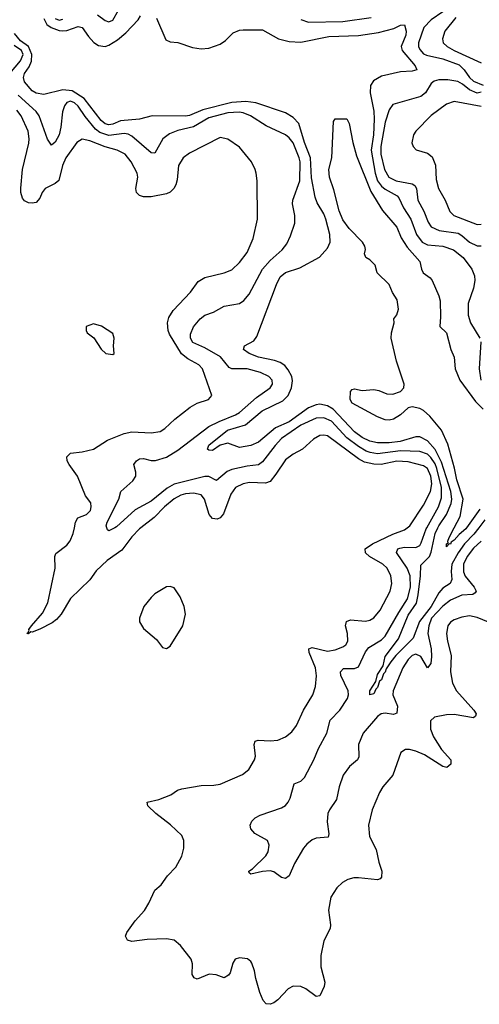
# Model space of a CAD drawing. Header units: inches. Extents: x 2057696 to 2160536, y 827480 to 1016834.
# Tile 210 of 256: x 2103565 to 2105960, y 897515 to 902651. Entities that reach past the tile are written whole.
import ezdxf

# ---------------------------------------------------------------- set-up
doc = ezdxf.new("R2010")
doc.units = ezdxf.units.IN
doc.header["$MEASUREMENT"] = 0
doc.layers.add('C1809', color=7, linetype='Continuous')
doc.layers.add('C1900', color=7, linetype='Continuous')

msp = doc.modelspace()

# ---------------------------------------------------------------- linework, layer by layer
at = {"layer": 'C1809', "color": 5}
for points, elevation in [([(2104196, 900000), (2104190, 899995.2), (2104150, 899952.7), (2104096.6, 899883.4), (2104020.4, 899830), (2103963.8, 899776.2), (2103930.7, 899729.3), (2103830, 899631.1), (2103781.1, 899550), (2103757.5, 899522.5), (2103734.7, 899505.3), (2103670, 899472.2), (2103630, 899456.2), (2103622.5, 899457.5), (2103610, 899447.8), (2103602, 899450), (2103607.3, 899452.7), (2103614.6, 899465.4), (2103612.3, 899470), (2103625.7, 899490), (2103684.6, 899555.4), (2103710.8, 899609.2), (2103750.4, 899790), (2103747.3, 899850), (2103753.9, 899866.1), (2103809.9, 899910.1), (2103827.6, 899932.4), (2103843.7, 899970), (2103849.8, 900000)], 380), ([(2104060.7, 900000), (2104030, 899984.5), (2104022.7, 899990), (2104019.1, 900000)], 360), ([(2106030, 899499.6), (2105950, 899533.3), (2105910, 899541.6), (2105870, 899535), (2105830, 899520.2), (2105811.2, 899508.8), (2105796.6, 899490), (2105789.5, 899450), (2105795.1, 899410), (2105814.6, 899334.6), (2105810.1, 899250), (2105820.1, 899190), (2105841.5, 899150), (2105931.2, 899050), (2105943.7, 899030), (2105941.4, 899018.6), (2105930, 899009.8), (2105830, 899026.5), (2105790, 899025.8), (2105726.5, 899013.5), (2105705.7, 898994.3), (2105706.3, 898950), (2105721, 898910), (2105764.1, 898844.1), (2105811.3, 898790), (2105812.7, 898767.3), (2105790.8, 898750), (2105770, 898756.3), (2105675.6, 898815.6), (2105630, 898834.6), (2105596.7, 898843.3), (2105576.5, 898843.5), (2105551.7, 898828.3), (2105509.5, 898710.5), (2105458.3, 898650), (2105440, 898620), (2105402.2, 898530), (2105382.7, 898450), (2105388.2, 898390), (2105422.3, 898322.3), (2105436.3, 898256.3), (2105452.9, 898210), (2105450, 898179), (2105444, 898170), (2105430, 898164.4), (2105330, 898175), (2105305.9, 898174.1), (2105274.5, 898165.5), (2105248.2, 898150), (2105217.6, 898122.4), (2105185.9, 898074.1), (2105173.9, 898006.1), (2105185.4, 897930), (2105183.9, 897910), (2105150, 897847), (2105134.5, 897770), (2105135.2, 897710), (2105155.8, 897630), (2105152, 897607.9), (2105130, 897559.3), (2105110, 897555.6), (2105055.8, 897595.8), (2105030, 897608.2), (2104990.9, 897609.1), (2104964.1, 897595.9), (2104910, 897538.5), (2104890, 897523.1), (2104870, 897515.1), (2104850, 897518), (2104834.7, 897534.7), (2104816.9, 897576.9), (2104795.1, 897650), (2104789.3, 897690), (2104775.1, 897730), (2104770, 897739), (2104751.9, 897751.9), (2104710, 897758), (2104688.7, 897751.3), (2104676.3, 897730), (2104661.4, 897678.6), (2104653.4, 897666.6), (2104630, 897654), (2104589.4, 897669.4), (2104551.8, 897671.8), (2104490, 897646.2), (2104473.9, 897653.9), (2104464.1, 897670), (2104465.7, 897725.7), (2104458.7, 897750), (2104402.3, 897822.2), (2104370, 897849.6), (2104330, 897857.4), (2104230, 897853), (2104150, 897843), (2104127, 897850), (2104115.6, 897870), (2104123, 897890), (2104166, 897950), (2104215.5, 898004.5), (2104238.2, 898041.8), (2104269.7, 898110), (2104302.4, 898137.6), (2104335.6, 898184.4), (2104379.6, 898230), (2104410, 898287.3), (2104420.4, 898330), (2104421.1, 898370), (2104410, 898395.1), (2104351.1, 898451.1), (2104274.3, 898510), (2104232.3, 898550), (2104229.2, 898570), (2104290, 898582.8), (2104352.4, 898607.6), (2104388.1, 898631.9), (2104410, 898639.1), (2104510, 898656.9), (2104577.3, 898657.3), (2104610, 898662.9), (2104725.7, 898714.3), (2104760, 898740), (2104788.8, 898790), (2104793.8, 898810), (2104786.3, 898870), (2104792.3, 898887.8), (2104807.2, 898892.8), (2104870, 898888.7), (2104910, 898893.5), (2104950.4, 898909.6), (2104983.5, 898936.5), (2105008.1, 898970), (2105043.4, 899050), (2105092.2, 899130), (2105107.5, 899172.5), (2105111.7, 899228.3), (2105106.1, 899270), (2105074.5, 899350), (2105072.7, 899370), (2105090, 899376.5), (2105170, 899356.8), (2105210, 899363.8), (2105250, 899379.8), (2105264.5, 899390), (2105274.9, 899410), (2105273.8, 899450), (2105263.7, 899490), (2105268, 899512), (2105290, 899519.8), (2105366.9, 899513.1), (2105390, 899519), (2105410, 899531.1), (2105443.7, 899570), (2105495.9, 899670), (2105504.2, 899710), (2105499.9, 899750), (2105480.9, 899790), (2105458.2, 899810), (2105387.4, 899850), (2105366.5, 899870), (2105366.3, 899890), (2105403.4, 899916.6), (2105510, 899968), (2105569.9, 899990.1), (2105584.2, 900000)], 380), ([(2105970, 899929.9), (2105930, 899894), (2105898, 899850), (2105878.5, 899810), (2105877.5, 899770), (2105887.4, 899747.4), (2105934.5, 899690), (2105943.5, 899670), (2105939.5, 899660.5), (2105927.3, 899652.7), (2105870, 899648.4), (2105810, 899623.7), (2105770, 899592), (2105712.1, 899530), (2105697.3, 899490), (2105692.1, 899450), (2105709.6, 899370), (2105711.5, 899328.5), (2105707.2, 899292.8), (2105690, 899269.6), (2105655, 899330), (2105630, 899341.7), (2105610, 899334.6), (2105590, 899314.4), (2105561.6, 899270), (2105510.7, 899150), (2105510.1, 899130), (2105533.4, 899070), (2105530, 899033.6), (2105512.9, 899027.1), (2105470, 899033.8), (2105448.4, 899030), (2105430, 899017), (2105355, 898930), (2105330.7, 898870), (2105333.4, 898806.6), (2105325.4, 898790), (2105284.3, 898755.7), (2105250.5, 898710), (2105229.7, 898650), (2105217, 898583), (2105179.4, 898530), (2105170.9, 898510), (2105166.7, 898466.7), (2105176.3, 898403.7), (2105172.7, 898387.2), (2105110, 898380.9), (2105090, 898372.2), (2105061.7, 898350), (2105043.6, 898330), (2104997, 898250), (2104970, 898185.2), (2104950, 898172), (2104930, 898176.2), (2104890, 898206.6), (2104871.1, 898211.1), (2104830, 898208), (2104770, 898194), (2104761.5, 898201.5), (2104759.3, 898210), (2104778.9, 898221.1), (2104847.6, 898290), (2104859.7, 898310), (2104865.8, 898345.8), (2104856.2, 898370), (2104790, 898405.4), (2104769.6, 898430), (2104765.6, 898450), (2104775.6, 898470), (2104792.2, 898487.8), (2104817.8, 898502.2), (2104930, 898539), (2104950, 898551.8), (2104964.8, 898570), (2104974.4, 898590), (2104995.1, 898664.9), (2105030, 898679.5), (2105050, 898698.4), (2105098.3, 898790), (2105121.8, 898850), (2105166.1, 898930), (2105183.2, 898996.8), (2105233.6, 899050), (2105272.9, 899110), (2105278.4, 899130), (2105277.8, 899150), (2105239.2, 899230), (2105236.2, 899250), (2105252.8, 899267.2), (2105310, 899266.8), (2105330, 899275.8), (2105366.9, 899353.1), (2105384.1, 899375.9), (2105450, 899416.4), (2105470, 899435), (2105540.8, 899559.2), (2105587.1, 899630), (2105601.1, 899690), (2105600.6, 899750), (2105584.6, 899790), (2105528.1, 899871.9), (2105535.6, 899890), (2105545.6, 899894.4), (2105570, 899899.2), (2105630, 899897.5), (2105650, 899908.8), (2105657.6, 899922.4), (2105684.4, 899995.6), (2105686.8, 900000)], 360), ([(2105957.7, 900000), (2105932.5, 899967.5), (2105883.6, 899916.4), (2105849.5, 899870), (2105817.9, 899810), (2105813.2, 899773.2), (2105817, 899730), (2105809.2, 899710.8), (2105770, 899685.2), (2105750, 899661), (2105710, 899590), (2105648.7, 899511.3), (2105615.4, 899424.6), (2105525.4, 899334.6), (2105499.1, 899300.9), (2105474.6, 899265.4), (2105470, 899248.3), (2105461.3, 899238.7), (2105450, 899208.3), (2105440.3, 899199.7), (2105430, 899168.2), (2105420.7, 899159.3), (2105410, 899134), (2105390, 899129.4), (2105390, 899150.4), (2105421, 899199), (2105430, 899234.9), (2105459.9, 899280.1), (2105469.9, 899330), (2105539.2, 899420.8), (2105590, 899544.1), (2105632.7, 899607.3), (2105642.7, 899650), (2105654.2, 899750), (2105655, 899805), (2105700.1, 899850), (2105710, 899873.6), (2105729.8, 899970.2), (2105745.1, 900000)], 340), ([(2105893.8, 900000), (2105890, 899994.6), (2105855.1, 899964.9), (2105830, 899935.4), (2105814.4, 899925.6), (2105810, 899914.5), (2105802.8, 899917.2), (2105790, 899902), (2105790, 899916), (2105798, 899922), (2105796.2, 899930), (2105804.2, 899950), (2105829.6, 900000)], 320)]:
    msp.add_lwpolyline(points, dxfattribs=dict(at, elevation=elevation))
at = {"layer": 'C1809', "color": 5, "elevation": 420}
msp.add_lwpolyline([(2104350, 899695.1), (2104330, 899692.2), (2104270, 899656), (2104250, 899637.4), (2104212.4, 899590), (2104188.7, 899530), (2104188.7, 899510), (2104210, 899475.5), (2104278, 899418), (2104310, 899376), (2104330, 899370.8), (2104350, 899382.8), (2104415.4, 899490), (2104429.7, 899550), (2104423, 899590), (2104401, 899641), (2104370, 899686.6)], close=True, dxfattribs=at)
at = {"layer": 'C1900', "color": 5}
for points, elevation in [([(2103970, 902676.5), (2104010, 902646.7), (2104030, 902640.3), (2104050, 902648.7), (2104110, 902754.3)], 360), ([(2105770, 902691.7), (2105709.3, 902650.7), (2105671.2, 902610), (2105643.7, 902530), (2105643.9, 902510), (2105650, 902494.9), (2105670, 902472.3), (2105684.9, 902464.9), (2105770, 902447.2), (2105855.4, 902415.4), (2105881.7, 902390), (2105908.6, 902348.6), (2105930, 902330.1), (2105981.1, 902310)], 360), ([(2103690, 902657.2), (2103706.4, 902626.4), (2103729.3, 902609.3), (2103770, 902595.1), (2103790, 902593.4), (2103810, 902594.5), (2103870, 902616), (2103890, 902610.2), (2103922.8, 902562.8), (2103951.9, 902531.9), (2103975.6, 902515.6), (2104010, 902510.5), (2104030, 902517.4), (2104074.9, 902545.1), (2104117.4, 902582.6), (2104181.7, 902650), (2104195, 902670)], 340), ([(2103750, 902656.6), (2103770, 902647.8), (2103790, 902653.8)], 360), ([(2104278, 902658), (2104326.2, 902546.2), (2104350, 902535.2), (2104390, 902531.9), (2104466.4, 902506.4), (2104510, 902498.5), (2104550, 902501.9), (2104610, 902522.9), (2104638.4, 902541.6), (2104678.1, 902581.8), (2104710, 902595.8), (2104730, 902598.6), (2104830, 902597.2), (2104914.4, 902550), (2104970, 902536.4), (2105030, 902533.4), (2105176.8, 902563.2), (2105330, 902568.5), (2105435.6, 902584.4), (2105515.3, 902604.7), (2105550, 902622), (2105570, 902623.7), (2105580.1, 902590), (2105577.1, 902570), (2105554.1, 902510), (2105558.6, 902490), (2105626.5, 902410), (2105635.3, 902390), (2105610, 902381.7), (2105550, 902379.4), (2105450, 902355.4), (2105408.2, 902331.8), (2105393.2, 902306.8), (2105392.3, 902270), (2105410, 902173), (2105412.1, 902132.1), (2105408.3, 902050), (2105396.8, 901970), (2105417, 901850), (2105429.9, 901809.9), (2105450, 901781.9), (2105470, 901766.1), (2105531.6, 901731.6), (2105541.1, 901721.1), (2105565.6, 901670), (2105603.3, 901610), (2105633.1, 901530), (2105662.5, 901490), (2105690, 901475.7), (2105770, 901468.7), (2105826, 901450), (2105877, 901410), (2105921.5, 901350), (2105935.2, 901315.2), (2105937.6, 901290), (2105930.6, 901250), (2105903.3, 901170), (2105901.8, 901110), (2105914.1, 901070), (2105963.8, 900990)], 340), ([(2105030, 902651.6), (2105070, 902637.8), (2105250, 902641.7), (2105397.2, 902662.8)], 360), ([(2105838.5, 902661.5), (2105781.6, 902590), (2105768.6, 902550), (2105772.9, 902530), (2105792.2, 902510), (2105829.2, 902490), (2105970, 902426.3)], 380), ([(2105745.1, 900000), (2105750.2, 900010), (2105790, 900070.1), (2105813.4, 900126.6), (2105817, 900150), (2105811.9, 900190), (2105762.8, 900342.8), (2105730, 900409.5), (2105690, 900454.8), (2105650, 900474.6), (2105630, 900475), (2105548.5, 900451.4), (2105490, 900443.2), (2105430, 900443.3), (2105390, 900452.6), (2105350, 900471.3), (2105310, 900500.3), (2105199.3, 900619.3), (2105170, 900636.4), (2105130, 900644.5), (2105110, 900642.1), (2105070, 900626.3), (2104970, 900553.8), (2104898.8, 900521.2), (2104810, 900447.6), (2104770, 900429.2), (2104710, 900418.8), (2104650, 900441.7), (2104609, 900431), (2104570, 900404.2), (2104550, 900405.4), (2104544.2, 900410), (2104550, 900431.1), (2104647.3, 900510), (2104742.5, 900537.5), (2104829, 900611), (2104937, 900663), (2104963.5, 900690), (2104982.1, 900730), (2104986.4, 900766.4), (2104982.7, 900790), (2104965, 900825), (2104946.2, 900846.2), (2104921.9, 900861.9), (2104893.1, 900873.1), (2104809.7, 900890), (2104761.7, 900910), (2104731.5, 900930), (2104737, 900950), (2104784.7, 900975.3), (2104801.8, 900998.2), (2104902.6, 901270), (2104923.4, 901310), (2104950, 901331.8), (2105024.4, 901355.6), (2105127.7, 901412.3), (2105170, 901458.7), (2105183.4, 901490), (2105181.3, 901530), (2105160.1, 901610), (2105150, 901638.4), (2105115.3, 901695.3), (2105104.5, 901724.5), (2105085.5, 901825.5), (2105080.2, 901930), (2105050, 902009.8), (2105019.7, 902110), (2104990, 902141.3), (2104950, 902164.7), (2104796.4, 902216.4), (2104744.2, 902224.2), (2104670, 902219.5), (2104518.8, 902181.2), (2104450, 902151.4), (2104430, 902148.1), (2104254.8, 902150), (2104190, 902131.2), (2104090, 902123.1), (2104050, 902105.8), (2104030, 902102.7), (2104010, 902107.5), (2103990, 902125.5), (2103900.3, 902240.3), (2103838.8, 902278.8), (2103790, 902285.6), (2103690, 902261), (2103650, 902267.3), (2103630, 902279.8), (2103590, 902326), (2103584.7, 902350), (2103590.8, 902370), (2103614.4, 902405.6), (2103626.3, 902433.7), (2103628.1, 902470), (2103611, 902511), (2103570, 902540.2), (2103538.6, 902578.6)], 340), ([(2103513.4, 902370), (2103570, 902436.6), (2103583.1, 902470), (2103573.6, 902490), (2103535.6, 902515.5)], 360), ([(2105970, 902272), (2105950, 902267.7), (2105910, 902284.8), (2105873.7, 902313.7), (2105848, 902328), (2105796.7, 902336.7), (2105750, 902337.3), (2105725, 902330), (2105710, 902318.1), (2105680.2, 902270), (2105656.5, 902250), (2105510, 902208.3), (2105490, 902179.7), (2105470, 902116.9), (2105447.4, 901990), (2105447.5, 901950), (2105466, 901870), (2105489.8, 901829.8), (2105526.9, 901810), (2105610, 901795.3), (2105625.2, 901785.2), (2105633, 901770), (2105639.6, 901710), (2105671.8, 901651.8), (2105694.1, 901594.1), (2105710.1, 901570.1), (2105751.6, 901551.6), (2105850, 901536.5), (2105870, 901524.7), (2105910, 901489.6), (2105950, 901471.7), (2105970, 901470.7)], 360), ([(2104019.1, 900000), (2104015.6, 900010), (2104020.8, 900030), (2104081.3, 900150), (2104091.8, 900190), (2104154.5, 900245.5), (2104170.4, 900269.6), (2104170.6, 900290), (2104160.3, 900330), (2104173, 900350), (2104190, 900359.7), (2104210, 900361.4), (2104250, 900352.1), (2104272.1, 900352.1), (2104330, 900368.7), (2104390, 900406.2), (2104551.5, 900528.5), (2104604.7, 900555.3), (2104690, 900589.3), (2104710, 900602.4), (2104799.9, 900680.1), (2104870.9, 900730), (2104882.4, 900750), (2104880.8, 900770), (2104863.5, 900790), (2104820.5, 900810), (2104750, 900829.4), (2104670, 900829.3), (2104656.1, 900836.1), (2104611.8, 900891.8), (2104530, 900938.3), (2104467.7, 900967.7), (2104456, 900990), (2104454.6, 901010), (2104470.5, 901049.5), (2104505.1, 901090), (2104529.7, 901110), (2104574.6, 901125.4), (2104630, 901156.9), (2104710, 901171.1), (2104734, 901186), (2104761.2, 901218.8), (2104830.5, 901350), (2104870, 901395), (2104933.3, 901450), (2104957.6, 901482.4), (2104977.1, 901522.9), (2104999.4, 901590), (2104999.8, 901630), (2104987.2, 901690), (2104988.1, 901710), (2105024.5, 901810), (2105026, 901910), (2105021, 901930), (2104990, 902008.7), (2104970, 902034.8), (2104950, 902050.7), (2104850, 902096.5), (2104768.7, 902150), (2104730, 902164.9), (2104708.2, 902168.2), (2104650, 902164.3), (2104550, 902139.6), (2104470, 902091.9), (2104390, 902072.8), (2104345.5, 902054.5), (2104311.1, 902028.9), (2104270, 901954.7), (2104250, 901956.8), (2104150, 902043.1), (2104130, 902053.4), (2104110, 902056.7), (2104030, 902047.2), (2103982.5, 902062.5), (2103960.2, 902080.2), (2103905.8, 902145.8), (2103870, 902199.9), (2103850, 902217.6), (2103830, 902225), (2103810, 902218.8), (2103799, 902201), (2103788.9, 902170), (2103780.1, 902090), (2103770.1, 902050), (2103750, 902012.2), (2103730, 901995.8), (2103710, 902027.6), (2103666.9, 902150), (2103651.3, 902171.3), (2103557.1, 902257.1)], 360), ([(2105970, 902198.3), (2105830, 902224.8), (2105790, 902210.8), (2105710, 902150.9), (2105630.4, 902070), (2105617.1, 902050), (2105608.9, 902008.9), (2105615.5, 901990), (2105631.9, 901971.9), (2105690, 901955.3), (2105715, 901935), (2105731.4, 901891.4), (2105736.4, 901816.4), (2105748.6, 901770), (2105782, 901710), (2105807.5, 901650), (2105827.7, 901630), (2105950, 901582.9), (2105970, 901584)], 380), ([(2103849.8, 900000), (2103855.9, 900030), (2103867.7, 900052.3), (2103913, 900070), (2103933.6, 900090), (2103937.8, 900110), (2103935.1, 900130), (2103907.9, 900167.9), (2103865.6, 900270), (2103822, 900330), (2103812.3, 900350), (2103810, 900370.5), (2103830, 900390.2), (2103890, 900396.8), (2103950, 900410.2), (2104021.8, 900458.2), (2104110, 900492.7), (2104150, 900500.4), (2104250, 900495.1), (2104297, 900503), (2104322.1, 900517.9), (2104373.1, 900566.9), (2104454, 900630), (2104490, 900650.2), (2104549.2, 900670), (2104567, 900690), (2104517.2, 900830), (2104498, 900850), (2104441.8, 900881.8), (2104408.4, 900908.4), (2104345.3, 901010), (2104338.1, 901030), (2104335.1, 901070), (2104342.8, 901097.2), (2104365.6, 901134.4), (2104455.1, 901230), (2104494.5, 901285.5), (2104530, 901306.7), (2104630, 901331.1), (2104670, 901346.5), (2104710, 901383.9), (2104750, 901436.9), (2104782.6, 901510), (2104805, 901610), (2104803, 901810), (2104797.4, 901850), (2104792.8, 901870), (2104772.8, 901910), (2104710, 901986.3), (2104650, 902028), (2104610, 902035.8), (2104450, 901954.8), (2104417.4, 901930), (2104392.4, 901890), (2104384.9, 901815.1), (2104378, 901790), (2104368.2, 901770), (2104350, 901750.8), (2104330, 901741.7), (2104250, 901726.9), (2104210, 901727.1), (2104190, 901734.3), (2104173, 901750), (2104171, 901770), (2104181.1, 901830), (2104178, 901850), (2104146, 901910), (2104115.1, 901950), (2104072.8, 901970), (2104010, 901987.7), (2103930, 902019.1), (2103890, 902027.3), (2103863.2, 902010), (2103805.6, 901930), (2103788.6, 901890), (2103768.8, 901811.2), (2103750, 901796.5), (2103697.4, 901770), (2103682.4, 901750), (2103670, 901719.5), (2103650, 901696.9), (2103630, 901693), (2103610, 901695.4), (2103590, 901705.1), (2103580.2, 901720.2), (2103571.6, 901750), (2103571.3, 901771.3), (2103579.6, 901870), (2103613.4, 902006.6), (2103614.6, 902030), (2103608.6, 902070), (2103572.7, 902150), (2103550, 902178.7)], 380), ([(2105829.6, 900000), (2105860, 900060), (2105875.6, 900150), (2105843.5, 900250), (2105832, 900312), (2105796.2, 900436.2), (2105763.5, 900510), (2105703.4, 900583.4), (2105670, 900612.1), (2105650, 900622), (2105610, 900630.9), (2105590, 900625.4), (2105550, 900589.7), (2105513.7, 900566.3), (2105490, 900561.5), (2105470, 900563.9), (2105430, 900578.9), (2105297.2, 900650), (2105286.6, 900670), (2105289, 900711), (2105298, 900722), (2105310, 900724.7), (2105350, 900717.3), (2105410, 900722.6), (2105436.9, 900716.9), (2105479.3, 900699.3), (2105510, 900697), (2105550, 900711.5), (2105566.4, 900730), (2105568.1, 900750), (2105528.5, 900870), (2105501, 900990), (2105502.3, 901017.7), (2105516, 901070), (2105515.3, 901090), (2105530, 901112), (2105539.5, 901140.5), (2105533, 901190), (2105507.8, 901227.8), (2105490, 901269.3), (2105429, 901330), (2105417.2, 901370), (2105390, 901399), (2105369.3, 901410), (2105362, 901430), (2105368, 901452), (2105364, 901470), (2105352, 901490), (2105282, 901562), (2105250, 901607.3), (2105230, 901654.5), (2105203.1, 901763.1), (2105179.2, 901830), (2105176.4, 901870), (2105191.3, 901930), (2105200.4, 902119.6), (2105210, 902134), (2105270, 902134), (2105282, 902110), (2105301.6, 902010), (2105320.7, 901940.7), (2105395.4, 901755.4), (2105455.7, 901655.7), (2105530, 901567.8), (2105553.5, 901513.5), (2105584.2, 901464.2), (2105650.2, 901390), (2105658.6, 901350), (2105667.9, 901330), (2105703.8, 901303.8), (2105714, 901290), (2105750, 901210.7), (2105756.1, 901183.9), (2105758.8, 901101.2), (2105754, 901050), (2105790, 901018), (2105811.3, 900931.3), (2105830.3, 900890), (2105834.8, 900830), (2105859.1, 900770), (2105940.1, 900660.1), (2105980, 900620)], 320), ([(2105968.7, 900970), (2105959.9, 900830), (2105969.3, 900770)], 340), ([(2105686.8, 900000), (2105747, 900110), (2105762.9, 900157.1), (2105763.4, 900210), (2105739.8, 900310), (2105730, 900333.8), (2105707.7, 900367.7), (2105690, 900384), (2105650, 900398.6), (2105550, 900402.2), (2105430, 900387), (2105392.5, 900392.5), (2105370, 900401), (2105330, 900424.9), (2105270.3, 900470), (2105190, 900556.2), (2105150, 900574.3), (2105110, 900573.1), (2105030, 900536), (2104930, 900465.6), (2104896.6, 900430), (2104830, 900343.7), (2104810.4, 900329.6), (2104750, 900322.8), (2104670, 900304.9), (2104645.6, 900294.4), (2104590, 900248), (2104550, 900267.2), (2104530, 900268.4), (2104370, 900228.9), (2104332.9, 900207.1), (2104250, 900139.2), (2104166.6, 900093.4), (2104070, 900004.7), (2104060.7, 900000)], 360), ([(2105584.2, 900000), (2105598.5, 900010), (2105670, 900119), (2105706.7, 900190), (2105713, 900230), (2105707.4, 900270), (2105690, 900309.9), (2105670, 900324.3), (2105590, 900344), (2105530, 900347.2), (2105448.9, 900331.1), (2105410, 900332.6), (2105362.5, 900342.5), (2105330, 900359.7), (2105170, 900479.3), (2105150, 900484.4), (2105130, 900481.5), (2105097, 900463), (2105039.1, 900410), (2104990, 900384), (2104950, 900355), (2104900.4, 900279.6), (2104870, 900242.3), (2104846.5, 900233.5), (2104763.3, 900236.7), (2104730, 900229.9), (2104690, 900210.6), (2104664.9, 900175.1), (2104626.6, 900073.4), (2104610, 900053), (2104594.6, 900045.4), (2104570, 900049.2), (2104552.6, 900070), (2104528.5, 900150), (2104510, 900172.4), (2104470, 900181.1), (2104430, 900176.9), (2104404.9, 900170), (2104370, 900152), (2104319.6, 900110), (2104265, 900055), (2104196, 900000)], 380), ([(2105962.6, 900097.4), (2105893.8, 900000)], 320), ([(2105990, 900041.8), (2105957.7, 900000)], 340)]:
    msp.add_lwpolyline(points, dxfattribs=dict(at, elevation=elevation))
at = {"layer": 'C1900', "color": 5, "elevation": 420}
msp.add_lwpolyline([(2103950, 901065.2), (2103912, 901050), (2103911.3, 901030), (2103916.9, 901016.9), (2103950.6, 900990.6), (2103990, 900932), (2104014, 900910), (2104050, 900904.7), (2104058, 900910), (2104054, 900950), (2104057.2, 900990), (2104050, 901013.2), (2103991.4, 901051.4)], close=True, dxfattribs=at)

doc.saveas('drawing.dxf')
